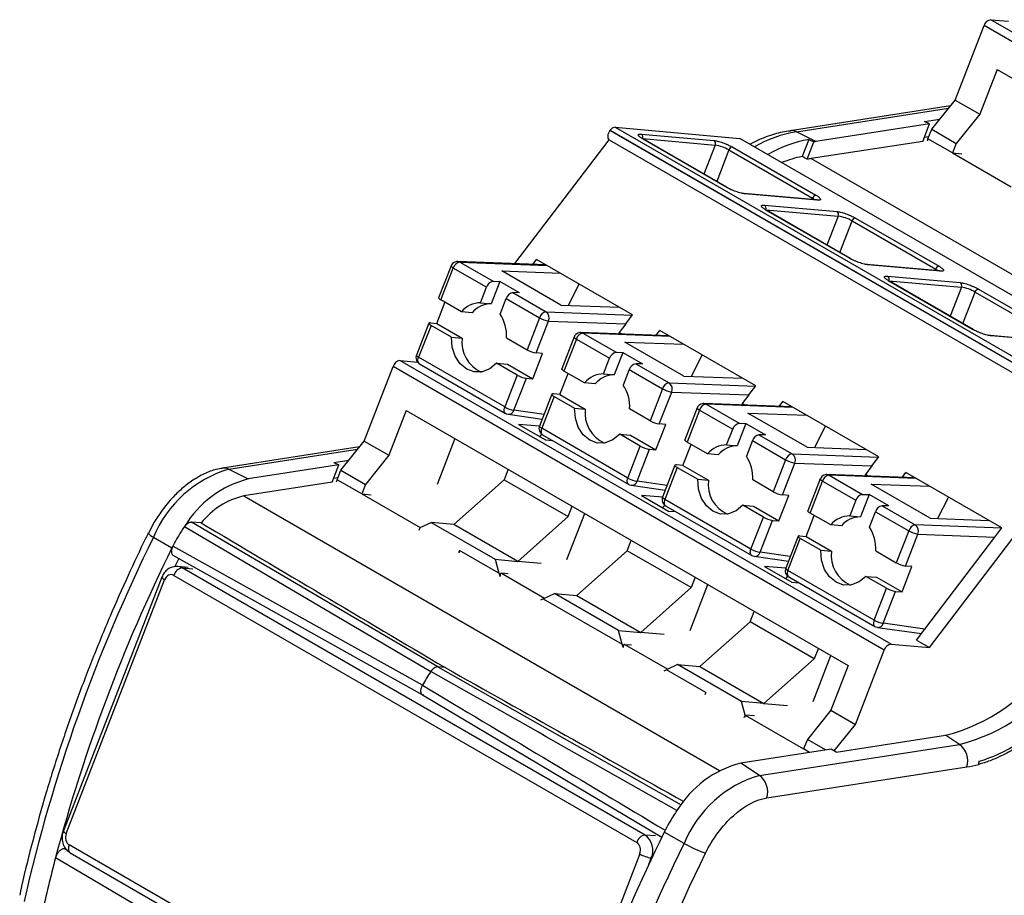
# Model space of a CAD drawing. Header units: millimetres. Extents: x 10 to 410, y 10 to 314.
# Tile 17 of 21: x 309 to 337, y 247 to 272. Entities that reach past the tile are written whole.
import ezdxf

# ---------------------------------------------------------------- set-up
doc = ezdxf.new("R2010")
doc.units = ezdxf.units.MM
doc.header["$LTSCALE"] = 1.5

msp = doc.modelspace()

# ---------------------------------------------------------------- linework, layer by layer
for p, q in [((350.661, 264.335), (336.555, 272.478)), ((336.555, 272.478), (337.068, 272.432)), ((335.531, 270.168), (336.361, 272.307)), ((350.468, 264.163), (336.361, 272.307)), ((336.737, 271.045), (336.239, 269.76)), ((336.737, 271.045), (349.43, 263.718)), ((334.858, 269.33), (335.531, 270.168)), ((335.531, 270.168), (336.239, 269.76)), ((335.395, 269.998), (330.796, 269.286)), ((330.976, 269.256), (335.341, 269.932)), ((334.652, 269.553), (335.092, 269.621)), ((334.796, 269.481), (334.652, 269.553)), ((336.239, 269.76), (335.565, 268.922)), ((325.622, 269.301), (325.618, 269.296)), ((339.726, 261.153), (325.618, 269.296)), ((325.622, 269.301), (339.729, 261.157)), ((325.768, 269.388), (339.875, 261.245)), ((325.768, 269.388), (329.349, 269.068)), ((331.535, 268.976), (330.976, 269.256)), ((334.796, 269.481), (331.535, 268.976)), ((334.603, 268.981), (334.796, 269.481)), ((334.752, 269.057), (334.858, 269.33)), ((334.858, 269.33), (335.565, 268.922)), ((322.884, 265.468), (325.594, 269.027)), ((325.594, 269.027), (339.701, 260.883)), ((326.521, 269.192), (328.603, 269.006)), ((326.557, 269.06), (328.639, 268.874)), ((328.963, 267.662), (326.559, 269.05)), ((328.978, 267.658), (326.574, 269.046)), ((343.455, 260.925), (329.349, 269.068)), ((331.327, 269.039), (331.136, 268.547)), ((331.279, 268.466), (331.473, 268.967)), ((331.327, 269.039), (331.473, 268.967)), ((334.603, 268.981), (331.401, 268.486)), ((334.773, 269.111), (334.645, 269.091)), ((334.752, 269.057), (334.728, 268.988)), ((335.459, 268.648), (334.752, 269.057)), ((328.639, 268.874), (328.315, 268.04)), ((329.035, 268.735), (328.683, 267.828)), ((329.035, 268.735), (331.439, 267.347)), ((329.131, 268.82), (331.535, 267.432)), ((335.565, 268.922), (335.459, 268.648)), ((331.401, 268.486), (345.153, 260.547)), ((335.459, 268.648), (337.138, 267.679)), ((335.459, 268.648), (335.726, 268.625)), ((331.547, 267.3), (329.465, 267.486)), ((331.573, 267.291), (329.491, 267.477)), ((331.425, 267.31), (331.439, 267.347)), ((330.057, 267.151), (332.139, 266.965)), ((330.092, 267.019), (332.174, 266.833)), ((332.499, 265.621), (330.095, 267.009)), ((332.514, 265.617), (330.109, 267.005)), ((332.174, 266.833), (331.851, 265.999)), ((332.218, 265.787), (332.57, 266.694)), ((332.57, 266.694), (334.974, 265.306)), ((332.667, 266.779), (335.071, 265.391)), ((323.403, 265.448), (323.511, 265.591)), ((326.269, 263.999), (323.511, 265.591)), ((321.053, 265.403), (320.697, 264.485)), ((320.761, 264.424), (321.117, 265.341)), ((322.071, 264.79), (321.117, 265.341)), ((323.783, 265.434), (321.247, 265.53)), ((321.306, 265.513), (322.26, 264.962)), ((321.306, 265.513), (323.811, 265.418)), ((335.082, 265.259), (333, 265.445)), ((335.109, 265.25), (333.027, 265.436)), ((334.974, 265.306), (334.96, 265.269)), ((322.511, 265.257), (324.2, 265.193)), ((324.208, 264.278), (322.511, 265.257)), ((333.592, 265.11), (335.674, 264.924)), ((321.898, 264.343), (322.071, 264.79)), ((322.452, 264.954), (322.204, 264.316)), ((322.26, 264.962), (322.452, 264.954)), ((323.018, 264.628), (322.452, 264.954)), ((324.734, 264.885), (324.418, 264.27)), ((333.628, 264.978), (335.71, 264.792)), ((336.034, 263.58), (333.63, 264.968)), ((336.049, 263.576), (333.645, 264.964)), ((335.71, 264.792), (335.386, 263.958)), ((336.202, 264.738), (338.606, 263.35)), ((321.35, 264.084), (320.761, 264.424)), ((322.464, 264.017), (322.637, 264.464)), ((322.637, 264.464), (323.592, 263.913)), ((322.826, 264.635), (323.781, 264.084)), ((323.018, 264.628), (322.826, 264.635)), ((335.754, 263.746), (336.106, 264.653)), ((336.106, 264.653), (338.51, 263.265)), ((320.643, 263.749), (320.878, 264.356)), ((321.898, 264.343), (322.204, 264.316)), ((324.208, 264.278), (325.897, 264.214)), ((321.656, 264.056), (321.35, 264.084)), ((323.592, 263.913), (323.236, 262.995)), ((323.781, 264.084), (326.263, 263.99)), ((326.069, 263.736), (326.269, 263.999)), ((320.414, 263.756), (320.058, 262.839)), ((320.478, 263.695), (320.122, 262.778)), ((320.459, 263.766), (320.643, 263.749)), ((321.067, 263.355), (320.478, 263.695)), ((320.643, 263.749), (321.373, 263.327)), ((323.5, 262.903), (323.855, 263.82)), ((323.855, 263.82), (326.069, 263.736)), ((326.069, 263.736), (325.882, 263.49)), ((321.067, 263.355), (321.373, 263.327)), ((322.646, 263.335), (323.236, 262.995)), ((324.588, 263.362), (324.232, 262.444)), ((324.652, 263.3), (324.296, 262.383)), ((324.652, 263.3), (325.607, 262.749)), ((327.318, 263.393), (324.782, 263.489)), ((324.841, 263.472), (325.796, 262.921)), ((327.346, 263.377), (324.841, 263.472)), ((325.882, 263.49), (325.865, 263.448)), ((325.882, 263.49), (325.961, 263.444)), ((326.939, 263.407), (327.047, 263.549)), ((329.805, 261.957), (327.047, 263.549)), ((338.618, 263.218), (336.536, 263.404)), ((338.644, 263.209), (336.562, 263.395)), ((326.046, 263.216), (327.735, 263.152)), ((327.743, 262.237), (326.046, 263.216)), ((322.597, 261.349), (320.122, 262.778)), ((323.4, 262.157), (323.683, 262.886)), ((323.683, 262.886), (323.5, 262.903)), ((325.434, 262.302), (325.607, 262.749)), ((325.987, 262.913), (325.74, 262.275)), ((325.796, 262.921), (325.987, 262.913)), ((325.987, 262.913), (326.553, 262.587)), ((328.269, 262.844), (327.953, 262.229)), ((318.561, 260.371), (319.391, 262.51)), ((333.498, 254.366), (319.391, 262.51)), ((333.691, 254.538), (319.584, 262.681)), ((319.584, 262.681), (320.098, 262.635)), ((320.144, 262.593), (322.619, 261.165)), ((322.953, 262.266), (322.363, 262.606)), ((322.363, 262.606), (322.67, 262.579)), ((322.67, 262.579), (323.4, 262.157)), ((326.361, 262.594), (327.316, 262.043)), ((326.553, 262.587), (326.361, 262.594)), ((322.953, 262.266), (322.597, 261.349)), ((322.861, 261.256), (323.217, 262.174)), ((323.217, 262.174), (323.4, 262.157)), ((324.178, 261.708), (324.414, 262.315)), ((324.886, 262.043), (324.296, 262.383)), ((325.434, 262.302), (325.74, 262.275)), ((326.173, 262.423), (325.999, 261.976)), ((326.173, 262.423), (327.127, 261.872)), ((327.743, 262.237), (329.432, 262.173)), ((325.192, 262.015), (324.886, 262.043)), ((327.127, 261.872), (326.771, 260.954)), ((327.316, 262.043), (329.798, 261.949)), ((329.605, 261.695), (329.805, 261.957)), ((323.949, 261.715), (323.594, 260.798)), ((324.013, 261.654), (323.658, 260.737)), ((324.178, 261.708), (323.995, 261.725)), ((324.013, 261.654), (324.603, 261.314)), ((324.178, 261.708), (324.909, 261.286)), ((327.035, 260.862), (327.391, 261.779)), ((327.391, 261.779), (329.605, 261.695)), ((329.605, 261.695), (329.417, 261.449)), ((324.603, 261.314), (324.909, 261.286)), ((328.124, 261.321), (327.768, 260.403)), ((330.854, 261.352), (328.318, 261.448)), ((328.377, 261.431), (329.331, 260.88)), ((330.882, 261.336), (328.377, 261.431)), ((329.417, 261.449), (329.401, 261.407)), ((329.496, 261.403), (329.417, 261.449)), ((330.474, 261.366), (330.582, 261.508)), ((333.34, 259.916), (330.582, 261.508)), ((319.767, 261.248), (319.268, 259.963)), ((319.767, 261.248), (332.459, 253.921)), ((322.621, 261.167), (322.647, 261.151)), ((322.647, 261.151), (322.691, 261.143)), ((322.691, 261.14), (323.672, 261)), ((323.724, 261.133), (322.861, 261.256)), ((326.771, 260.954), (326.182, 261.294)), ((328.188, 261.259), (327.832, 260.342)), ((328.188, 261.259), (329.142, 260.708)), ((329.582, 261.175), (331.271, 261.111)), ((331.279, 260.196), (329.582, 261.175)), ((323.596, 260.796), (322.988, 260.85)), ((322.988, 260.85), (323.766, 260.401)), ((326.936, 260.116), (327.219, 260.845)), ((327.219, 260.845), (327.035, 260.862)), ((329.523, 260.872), (329.275, 260.234)), ((329.331, 260.88), (329.523, 260.872)), ((329.523, 260.872), (330.089, 260.546)), ((331.805, 260.803), (331.489, 260.188)), ((334.793, 254.439), (339.701, 260.883)), ((323.602, 260.496), (323.657, 260.569)), ((326.132, 259.308), (323.658, 260.737)), ((323.68, 260.552), (326.155, 259.124)), ((326.488, 260.225), (325.899, 260.565)), ((325.899, 260.565), (326.205, 260.538)), ((326.205, 260.538), (326.936, 260.116)), ((328.969, 260.261), (329.142, 260.708)), ((329.897, 260.553), (330.852, 260.002)), ((330.089, 260.546), (329.897, 260.553)), ((318.424, 260.201), (314.492, 259.593)), ((317.887, 259.533), (318.561, 260.371)), ((318.561, 260.371), (319.268, 259.963)), ((321.164, 260.441), (320.652, 259.121)), ((323.766, 260.401), (323.974, 260.383)), ((326.132, 259.308), (326.488, 260.225)), ((327.714, 259.667), (327.949, 260.274)), ((328.421, 260.002), (327.832, 260.342)), ((328.969, 260.261), (329.275, 260.234)), ((329.708, 260.382), (329.535, 259.935)), ((329.708, 260.382), (330.663, 259.83)), ((331.279, 260.196), (332.968, 260.132)), ((314.671, 259.562), (318.371, 260.135)), ((319.268, 259.963), (318.594, 259.125)), ((326.396, 259.215), (326.752, 260.133)), ((326.752, 260.133), (326.936, 260.116)), ((328.727, 259.974), (328.421, 260.002)), ((330.852, 260.002), (333.334, 259.908)), ((333.14, 259.654), (333.34, 259.916)), ((317.829, 259.684), (315.23, 259.282)), ((317.635, 259.185), (317.829, 259.684)), ((317.685, 259.757), (318.121, 259.824)), ((317.685, 259.757), (317.829, 259.684)), ((327.485, 259.674), (327.129, 258.757)), ((327.549, 259.613), (327.193, 258.695)), ((327.714, 259.667), (327.53, 259.684)), ((327.549, 259.613), (328.138, 259.273)), ((327.714, 259.667), (328.445, 259.245)), ((330.663, 259.83), (330.307, 258.913)), ((330.571, 258.821), (330.927, 259.738)), ((330.927, 259.738), (333.14, 259.654)), ((333.14, 259.654), (332.953, 259.408)), ((314.671, 259.562), (315.23, 259.282)), ((317.781, 259.26), (317.887, 259.533)), ((317.887, 259.533), (318.594, 259.125)), ((322.693, 259.558), (322.578, 259.26)), ((334.389, 259.311), (331.853, 259.407)), ((331.912, 259.39), (332.867, 258.839)), ((334.417, 259.295), (331.912, 259.39)), ((332.953, 259.408), (332.937, 259.366)), ((333.032, 259.362), (332.953, 259.408)), ((334.01, 259.325), (334.118, 259.467)), ((336.876, 257.875), (334.118, 259.467)), ((317.635, 259.185), (315.099, 258.792)), ((317.802, 259.314), (317.678, 259.295)), ((317.781, 259.26), (317.757, 259.191)), ((318.488, 258.851), (317.781, 259.26)), ((318.594, 259.125), (318.488, 258.851)), ((322.578, 259.26), (321.129, 257.975)), ((322.578, 259.26), (324.416, 258.199)), ((326.156, 259.126), (326.183, 259.11)), ((326.183, 259.11), (326.227, 259.102)), ((326.227, 259.099), (327.207, 258.959)), ((327.259, 259.092), (326.396, 259.215)), ((328.138, 259.273), (328.445, 259.245)), ((330.307, 258.913), (329.717, 259.253)), ((331.659, 259.28), (331.303, 258.362)), ((331.367, 258.301), (331.723, 259.218)), ((331.723, 259.218), (332.678, 258.667)), ((333.117, 259.134), (334.806, 259.07)), ((334.814, 258.155), (333.117, 259.134)), ((315.099, 258.792), (328.765, 250.903)), ((318.488, 258.851), (320.168, 257.882)), ((318.488, 258.851), (318.755, 258.828)), ((326.524, 258.809), (327.302, 258.36)), ((327.132, 258.755), (326.524, 258.809)), ((330.471, 258.075), (330.754, 258.804)), ((330.754, 258.804), (330.571, 258.821)), ((333.058, 258.831), (332.811, 258.193)), ((332.867, 258.839), (333.058, 258.831)), ((333.624, 258.505), (333.058, 258.831)), ((335.34, 258.762), (335.024, 258.147)), ((324.416, 258.199), (324.532, 258.497)), ((327.137, 258.455), (327.192, 258.528)), ((329.668, 257.267), (327.193, 258.695)), ((327.216, 258.511), (329.69, 257.083)), ((330.024, 258.184), (329.435, 258.524)), ((329.435, 258.524), (329.741, 258.497)), ((329.741, 258.497), (330.471, 258.075)), ((332.678, 258.667), (332.505, 258.22)), ((333.433, 258.512), (334.387, 257.961)), ((333.624, 258.505), (333.433, 258.512)), ((322.967, 256.914), (324.416, 258.199)), ((324.382, 256.968), (324.894, 258.288)), ((327.302, 258.36), (327.509, 258.342)), ((331.249, 257.626), (331.485, 258.233)), ((331.957, 257.961), (331.367, 258.301)), ((332.505, 258.22), (332.811, 258.193)), ((333.07, 257.894), (333.244, 258.341)), ((333.244, 258.341), (334.198, 257.789)), ((312.493, 257.982), (312.363, 257.723)), ((313.4, 257.918), (320.473, 253.749)), ((320.67, 253.879), (313.594, 258.043)), ((313.88, 258.018), (313.594, 258.043)), ((320.168, 257.882), (320.486, 258.033)), ((320.486, 258.033), (322.324, 256.972)), ((321.129, 257.975), (320.486, 258.033)), ((322.967, 256.914), (321.129, 257.975)), ((329.668, 257.267), (330.024, 258.184)), ((329.932, 257.174), (330.288, 258.092)), ((330.288, 258.092), (330.471, 258.075)), ((332.263, 257.933), (331.957, 257.961)), ((336.869, 257.867), (334.387, 257.961)), ((334.814, 258.155), (336.503, 258.091)), ((320.141, 257.813), (320.168, 257.882)), ((331.021, 257.633), (330.665, 256.716)), ((331.066, 257.643), (331.249, 257.626)), ((334.198, 257.789), (333.842, 256.872)), ((334.106, 256.78), (334.462, 257.697)), ((334.462, 257.697), (336.676, 257.613)), ((336.676, 257.613), (336.876, 257.875)), ((312.51, 257.609), (313.036, 257.3)), ((313.062, 257.351), (313.036, 257.3)), ((320.233, 253.352), (313.062, 257.351)), ((326.113, 257.219), (326.229, 257.517)), ((330.729, 256.654), (331.085, 257.572)), ((331.674, 257.232), (331.085, 257.572)), ((331.249, 257.626), (331.98, 257.204)), ((334.657, 254.963), (336.676, 257.613)), ((321.299, 257.229), (321.272, 257.16)), ((321.299, 257.229), (321.275, 257.16)), ((322.43, 256.576), (321.299, 257.229)), ((326.113, 257.219), (324.664, 255.934)), ((327.952, 256.158), (326.113, 257.219)), ((329.692, 257.085), (329.718, 257.069)), ((329.718, 257.069), (329.762, 257.061)), ((330.795, 257.051), (329.932, 257.174)), ((331.674, 257.232), (331.98, 257.204)), ((333.253, 257.212), (333.842, 256.872)), ((313.235, 256.993), (313.124, 256.763)), ((322.324, 256.972), (322.43, 256.576)), ((322.324, 256.972), (322.967, 256.914)), ((323.644, 256.854), (322.967, 256.914)), ((329.762, 257.058), (330.743, 256.918)), ((313.093, 256.51), (326.387, 248.836)), ((313.202, 256.766), (313.192, 256.767)), ((313.5, 256.74), (313.202, 256.766)), ((326.628, 249.05), (313.335, 256.724)), ((313.335, 256.724), (313.635, 256.697)), ((322.697, 256.552), (322.498, 256.57)), ((322.498, 256.57), (323.734, 255.856)), ((330.667, 256.714), (330.06, 256.768)), ((330.06, 256.768), (330.837, 256.319)), ((333.203, 255.226), (330.729, 256.654)), ((334.007, 256.034), (334.29, 256.763)), ((334.29, 256.763), (334.106, 256.78)), ((312.748, 256.461), (309.919, 249.171)), ((309.999, 249.094), (312.828, 256.384)), ((312.748, 256.461), (312.747, 256.457)), ((327.918, 254.927), (328.43, 256.247)), ((328.067, 256.456), (327.952, 256.158)), ((330.673, 256.414), (330.728, 256.486)), ((330.751, 256.47), (333.226, 255.042)), ((330.837, 256.319), (331.045, 256.301)), ((333.559, 256.143), (332.97, 256.483)), ((332.97, 256.483), (333.276, 256.456)), ((333.276, 256.456), (334.007, 256.034)), ((323.703, 255.841), (324.021, 255.992)), ((325.86, 254.931), (324.021, 255.992)), ((324.021, 255.992), (324.664, 255.934)), ((324.664, 255.934), (326.503, 254.873)), ((326.503, 254.873), (327.952, 256.158)), ((333.203, 255.226), (333.559, 256.143)), ((333.467, 255.133), (333.823, 256.051)), ((333.823, 256.051), (334.007, 256.034)), ((323.703, 255.841), (325.966, 254.535)), ((329.649, 255.178), (329.764, 255.476)), ((329.649, 255.178), (328.2, 253.893)), ((331.487, 254.117), (329.649, 255.178)), ((334.657, 254.963), (333.467, 255.133)), ((325.966, 254.535), (325.86, 254.931)), ((325.86, 254.931), (326.503, 254.873)), ((327.179, 254.813), (326.503, 254.873)), ((333.227, 255.044), (333.254, 255.028)), ((333.254, 255.028), (333.298, 255.02)), ((333.298, 255.017), (334.561, 254.836)), ((334.422, 254.653), (334.657, 254.963)), ((326.033, 254.529), (326.233, 254.511)), ((327.27, 253.815), (326.033, 254.529)), ((333.691, 254.538), (334.793, 254.439)), ((334.422, 254.653), (334.793, 254.439)), ((331.603, 254.415), (331.487, 254.117)), ((332.668, 252.227), (333.498, 254.366)), ((331.487, 254.117), (330.038, 252.832)), ((331.453, 252.886), (331.965, 254.206)), ((320.886, 253.859), (320.67, 253.879)), ((320.67, 253.879), (327.664, 249.92)), ((327.557, 253.951), (327.239, 253.8)), ((328.37, 253.147), (327.239, 253.8)), ((329.395, 252.89), (327.557, 253.951)), ((327.557, 253.951), (328.2, 253.893)), ((328.2, 253.893), (330.038, 252.832)), ((332.459, 253.921), (331.961, 252.636)), ((328.37, 253.147), (328.343, 253.078)), ((329.501, 252.494), (329.395, 252.89)), ((330.038, 252.832), (329.395, 252.89)), ((330.038, 252.832), (330.715, 252.772)), ((331.961, 252.636), (331.287, 251.798)), ((331.961, 252.636), (332.668, 252.227)), ((329.475, 252.424), (329.501, 252.494)), ((329.501, 252.494), (329.478, 252.425)), ((329.501, 252.494), (331.181, 251.524)), ((329.768, 252.47), (329.501, 252.494)), ((332.055, 251.465), (332.668, 252.227)), ((331.287, 251.798), (331.181, 251.524)), ((331.81, 251.495), (331.287, 251.798)), ((332.11, 251.429), (335.258, 251.916)), ((335.658, 251.654), (335.258, 251.916)), ((331.971, 251.52), (329.372, 251.118)), ((329.911, 250.764), (335.658, 251.654)), ((331.353, 251.425), (331.181, 251.524)), ((332.11, 251.429), (331.971, 251.52)), ((329.911, 250.764), (329.372, 251.118)), ((330.125, 250.118), (335.872, 251.007)), ((309.919, 249.171), (309.919, 249.167)), ((326.928, 249.023), (326.628, 249.05)), ((327.75, 248.811), (327.178, 249.135)), ((309.989, 248.653), (309.95, 248.656)), ((310.044, 248.601), (309.95, 248.656)), ((323.381, 241.09), (310.088, 248.764)), ((309.695, 248.401), (313.78, 246.004)), ((310.116, 248.534), (323.41, 240.86)), ((326.475, 248.506), (323.647, 241.216)), ((326.733, 248.204), (326.805, 248.39)), ((326.805, 248.39), (326.819, 248.389))]:
    msp.add_line(p, q)
at = {"flags": 128}
for points in [[(325.618, 269.296), (325.593, 269.259), (325.574, 269.218), (325.56, 269.177), (325.553, 269.137), (325.553, 269.1), (325.56, 269.069), (325.574, 269.044), (325.594, 269.027)], [(326.559, 269.05), (326.57, 269.048), (326.574, 269.046)], [(328.963, 267.662), (328.975, 267.66), (328.978, 267.658)], [(329.491, 267.477), (329.477, 267.483), (329.465, 267.486)], [(331.439, 267.347), (331.477, 267.323), (331.503, 267.303)], [(331.573, 267.291), (331.559, 267.297), (331.547, 267.3)], [(330.095, 267.009), (330.106, 267.006), (330.109, 267.005)], [(332.499, 265.621), (332.51, 265.619), (332.514, 265.617)], [(321.117, 265.341), (321.091, 265.357), (321.072, 265.372), (321.059, 265.385), (321.053, 265.396), (321.053, 265.403)], [(333.027, 265.436), (333.012, 265.442), (333, 265.445)], [(334.974, 265.306), (335.012, 265.282), (335.039, 265.262)], [(335.109, 265.25), (335.094, 265.256), (335.082, 265.259)], [(333.63, 264.968), (333.642, 264.965), (333.645, 264.964)], [(320.459, 263.766), (320.438, 263.766), (320.423, 263.764), (320.415, 263.758), (320.414, 263.749), (320.42, 263.738), (320.433, 263.725), (320.453, 263.711), (320.478, 263.695)], [(336.049, 263.576), (336.046, 263.578), (336.034, 263.58)], [(322.363, 262.606), (322.169, 262.445), (321.948, 262.359), (321.72, 262.355), (321.503, 262.434), (321.316, 262.588), (321.174, 262.806), (321.088, 263.069), (321.067, 263.355)], [(336.562, 263.395), (336.548, 263.401), (336.536, 263.404)], [(320.144, 262.593), (320.13, 262.604), (320.116, 262.624), (320.107, 262.648), (320.103, 262.676), (320.104, 262.708), (320.111, 262.743), (320.122, 262.778)], [(324.296, 262.383), (324.271, 262.399), (324.252, 262.413), (324.238, 262.426), (324.232, 262.437), (324.232, 262.444)], [(323.995, 261.725), (323.973, 261.725), (323.958, 261.723), (323.95, 261.717), (323.949, 261.708), (323.956, 261.697), (323.969, 261.684), (323.988, 261.67), (324.013, 261.654)], [(322.619, 261.165), (322.605, 261.176), (322.591, 261.195), (322.582, 261.219), (322.578, 261.248), (322.579, 261.28), (322.586, 261.314), (322.597, 261.349)], [(325.899, 260.565), (325.704, 260.404), (325.484, 260.318), (325.256, 260.314), (325.039, 260.393), (324.851, 260.547), (324.709, 260.765), (324.624, 261.028), (324.603, 261.314)], [(323.658, 260.737), (323.632, 260.752), (323.613, 260.767), (323.6, 260.78), (323.593, 260.791), (323.594, 260.798)], [(323.658, 260.737), (323.646, 260.702), (323.64, 260.667), (323.639, 260.635), (323.643, 260.607), (323.652, 260.582), (323.666, 260.563), (323.68, 260.552)], [(327.832, 260.342), (327.807, 260.358), (327.787, 260.372), (327.774, 260.385), (327.768, 260.396), (327.768, 260.403)], [(327.53, 259.684), (327.509, 259.684), (327.494, 259.682), (327.486, 259.676), (327.485, 259.667), (327.491, 259.656), (327.504, 259.643), (327.524, 259.629), (327.549, 259.613)], [(326.155, 259.124), (326.141, 259.135), (326.127, 259.154), (326.118, 259.178), (326.114, 259.207), (326.115, 259.239), (326.121, 259.273), (326.132, 259.308)], [(329.435, 258.524), (329.24, 258.363), (329.019, 258.277), (328.791, 258.273), (328.574, 258.352), (328.387, 258.506), (328.245, 258.724), (328.16, 258.987), (328.138, 259.273)], [(331.723, 259.218), (331.698, 259.234), (331.679, 259.249), (331.665, 259.262), (331.659, 259.273), (331.659, 259.28)], [(327.193, 258.695), (327.168, 258.711), (327.148, 258.726), (327.135, 258.739), (327.129, 258.75), (327.129, 258.757)], [(327.193, 258.695), (327.182, 258.661), (327.176, 258.626), (327.174, 258.594), (327.178, 258.566), (327.187, 258.541), (327.201, 258.522), (327.216, 258.511)], [(331.367, 258.301), (331.342, 258.317), (331.323, 258.331), (331.309, 258.344), (331.303, 258.355), (331.303, 258.362)], [(331.066, 257.643), (331.044, 257.643), (331.029, 257.64), (331.021, 257.635), (331.02, 257.626), (331.027, 257.615), (331.04, 257.602), (331.059, 257.588), (331.085, 257.572)], [(313.065, 257.089), (316.536, 255.148), (320.232, 253.081)], [(329.69, 257.083), (329.676, 257.094), (329.662, 257.113), (329.653, 257.137), (329.649, 257.166), (329.65, 257.198), (329.657, 257.232), (329.668, 257.267)], [(332.97, 256.483), (332.775, 256.322), (332.555, 256.236), (332.327, 256.232), (332.11, 256.311), (331.923, 256.465), (331.78, 256.683), (331.695, 256.946), (331.674, 257.232)], [(313.335, 256.724), (313.262, 256.755), (313.202, 256.766)], [(330.729, 256.654), (330.717, 256.619), (330.711, 256.585), (330.71, 256.553), (330.714, 256.525), (330.723, 256.5), (330.737, 256.481), (330.751, 256.47)], [(333.203, 255.226), (333.192, 255.191), (333.186, 255.157), (333.185, 255.125), (333.189, 255.096), (333.198, 255.072), (333.212, 255.053), (333.226, 255.042)], [(320.23, 253.082), (323.609, 251.069), (327.109, 248.984)], [(310.089, 248.559), (310.101, 248.545), (310.116, 248.534)]]:
    msp.add_lwpolyline(points, dxfattribs=at)
for centre, radius, start, end in [((336.59, 272.244), 0.237, 98.6007, 164.5265), ((325.781, 269.202), 0.187, 93.8711, 148.058), ((331.514, 265.851), 3.447, 98.9838, 120.3852), ((326.457, 269.104), 0.109, 336.0238, 53.9768), ((328.539, 268.918), 0.109, 336.0238, 53.9768), ((331.961, 265.551), 3.545, 100.3037, 120.6017), ((331.891, 266.39), 2.61, 97.8386, 99.2109), ((328.464, 267.742), 1.145, 60.1095, 81.2221), ((329.149, 268.703), 0.119, 98.6007, 164.5265), ((331.7, 265.693), 2.91, 101.1819, 113.0919), ((331.723, 266.137), 2.371, 97.8076, 100.7981), ((331.553, 267.315), 0.119, 98.6007, 164.5265), ((329.993, 267.063), 0.109, 336.0238, 53.9768), ((332.075, 266.877), 0.109, 336.0238, 53.9768), ((332, 265.701), 1.145, 60.1095, 81.2221), ((332.684, 266.662), 0.119, 98.6007, 164.5265), ((321.35, 265.275), 0.242, 100.4362, 164.036), ((321.242, 265.404), 0.126, 59.494, 87.8652), ((335.089, 265.274), 0.119, 98.6007, 164.5265), ((333.528, 265.022), 0.109, 336.0238, 53.9768), ((322.304, 264.724), 0.242, 100.4362, 164.036), ((335.611, 264.836), 0.109, 336.0238, 53.9768), ((335.535, 263.66), 1.145, 60.1095, 81.2221), ((336.22, 264.621), 0.119, 98.6007, 164.5265), ((320.792, 264.52), 0.101, 200.2633, 252.1043), ((322.87, 264.397), 0.242, 100.4362, 164.036), ((321.91, 263.61), 0.733, 90.954, 139.7935), ((322.216, 263.583), 0.733, 90.954, 139.7935), ((321.519, 263.399), 1.129, 356.7893, 33.2113), ((323.824, 263.846), 0.242, 100.4362, 164.036), ((323.972, 264.574), 0.763, 240.1095, 261.2221), ((323.651, 263.905), 0.222, 337.5503, 54.1202), ((322.3, 263.209), 0.934, 172.6926, 246.185), ((324.683, 263.397), 0.101, 200.2633, 252.1043), ((324.885, 263.234), 0.242, 100.4362, 164.036), ((324.777, 263.363), 0.126, 59.494, 87.8652), ((320.153, 262.874), 0.101, 200.2633, 252.1043), ((323.616, 263.657), 0.763, 240.1095, 261.2221), ((325.84, 262.683), 0.242, 100.4362, 164.036), ((319.619, 262.447), 0.237, 98.6007, 164.5265), ((326.405, 262.356), 0.242, 100.4362, 164.036), ((323.333, 262.928), 0.763, 240.1095, 261.2221), ((325.446, 261.569), 0.733, 90.954, 139.7935), ((325.752, 261.542), 0.733, 90.954, 139.7935), ((325.055, 261.358), 1.129, 356.7893, 33.2113), ((327.36, 261.805), 0.242, 100.4362, 164.036), ((327.507, 262.533), 0.763, 240.1095, 261.2221), ((327.186, 261.864), 0.222, 337.5503, 54.1202), ((322.977, 262.011), 0.763, 240.1095, 261.2221), ((328.219, 261.356), 0.101, 200.2633, 252.1043), ((328.421, 261.193), 0.242, 100.4362, 164.036), ((328.313, 261.322), 0.126, 59.494, 87.8652), ((322.704, 261.303), 0.164, 265.3503, 343.3549), ((325.835, 261.168), 0.934, 172.6926, 246.185), ((327.152, 261.616), 0.763, 240.1095, 261.2221), ((329.375, 260.642), 0.242, 100.4362, 164.036), ((329.941, 260.315), 0.242, 100.4362, 164.036), ((326.869, 260.887), 0.763, 240.1095, 261.2221), ((328.981, 259.528), 0.733, 90.954, 139.7935), ((329.287, 259.501), 0.733, 90.954, 139.7935), ((328.59, 259.317), 1.129, 356.7893, 33.2113), ((330.895, 259.764), 0.242, 100.4362, 164.036), ((330.722, 259.823), 0.222, 337.5503, 54.1202), ((331.043, 260.492), 0.763, 240.1095, 261.2221), ((315.636, 256.322), 3.381, 106.5881, 157.6254), ((314.534, 259.301), 0.295, 62.3826, 98.6856), ((331.956, 259.152), 0.242, 100.4362, 164.036), ((331.848, 259.281), 0.126, 59.494, 87.8652), ((316.003, 256.335), 3.047, 104.7111, 148.6954), ((326.513, 259.97), 0.763, 240.1095, 261.2221), ((326.239, 259.262), 0.164, 265.3503, 343.3549), ((329.371, 259.126), 0.934, 172.6926, 246.185), ((315.6, 256.657), 2.194, 103.2184, 141.6519), ((330.687, 259.575), 0.763, 240.1095, 261.2221), ((332.911, 258.6), 0.242, 100.4362, 164.036), ((333.476, 258.274), 0.242, 100.4362, 164.036), ((332.517, 257.487), 0.733, 90.954, 139.7935), ((317.297, 255.208), 4.746, 145.184, 153.1617), ((330.404, 258.846), 0.763, 240.1095, 261.2221), ((332.823, 257.46), 0.733, 90.954, 139.7935), ((334.431, 257.723), 0.242, 100.4362, 164.036), ((334.257, 257.781), 0.222, 337.5503, 54.1202), ((312.62, 257.913), 0.323, 215.3498, 250.0493), ((332.126, 257.276), 1.129, 356.7893, 33.2113), ((334.579, 258.451), 0.763, 240.1095, 261.2221), ((354.471, 236.81), 46.833, 153.6335, 167.2594), ((355.898, 236.129), 47.805, 153.7141, 165.1251), ((330.048, 257.929), 0.763, 240.1095, 261.2221), ((329.775, 257.221), 0.164, 265.3503, 343.3549), ((332.906, 257.085), 0.934, 172.6926, 246.185), ((334.223, 257.534), 0.763, 240.1095, 261.2221), ((313.379, 256.431), 0.297, 98.6007, 164.5265), ((330.76, 256.751), 0.101, 200.2633, 252.1043), ((312.877, 256.519), 0.144, 205.5782, 250.0767), ((333.94, 256.805), 0.763, 240.1095, 261.2221), ((333.584, 255.888), 0.763, 240.1095, 261.2221), ((333.311, 255.18), 0.164, 265.3503, 343.3549), ((333.726, 254.303), 0.237, 98.6007, 164.5265), ((334, 256.899), 5.139, 284.1723, 326.1935), ((334.393, 256.667), 5.17, 284.1709, 326.1867), ((335.286, 251.172), 0.609, 344.2964, 52.2986), ((330.146, 248.171), 3.047, 104.7111, 148.6954), ((330.876, 247.524), 3.381, 106.5881, 157.6254), ((329.539, 250.283), 0.609, 344.2964, 52.2986), ((331.439, 247.044), 4.746, 145.184, 153.1617), ((310.049, 249.229), 0.144, 205.6157, 250.0628), ((331.417, 247.056), 4.721, 153.162, 153.8631), ((370.04, 227.965), 47.805, 153.7141, 165.1251), ((326.672, 248.756), 0.297, 98.6007, 164.5265), ((326.309, 248.611), 0.543, 336.0238, 53.9768), ((310.283, 248.662), 0.22, 152.4739, 208.1617), ((369.711, 228.012), 46.833, 153.6335, 167.2594), ((329.818, 252.434), 4.172, 240.2802, 249.5705), ((349.883, 237.868), 41.546, 165.3134, 167.6252), ((326.951, 249.333), 0.954, 240.1095, 261.2221)]:
    msp.add_arc(centre, radius, start, end)
for centre, major_axis, ratio, start_param, end_param in [((402.187, 222.922), (364.107, -208.87), 0.010268, 1.77268, 1.773079), ((415.038, 198.784), (178.293, -105.387), 0.002822, 4.110747, 4.157722), ((322.798, 256.543), (-0.276, 0.784), 0.410743, 1.385684, 1.511395), ((322.533, 256.438), (-0.046, 0.131), 0.410743, 6.098073, 7.402484), ((324.071, 255.808), (0.733, 0.258), 0.218443, 2.017627, 2.143338), ((326.333, 254.502), (-0.276, 0.784), 0.410743, 1.385684, 1.511395), ((326.069, 254.397), (-0.046, 0.131), 0.410743, 6.098073, 7.402484), ((228.227, 306.627), (179.855, -101.359), 0.002708, 5.255135, 5.300206), ((327.606, 253.767), (0.733, 0.258), 0.218443, 2.017627, 2.143338)]:
    msp.add_ellipse(centre, major_axis=major_axis, ratio=ratio, start_param=start_param, end_param=end_param)
for points, knots in [([(330.799, 269.277), (330.723, 269.269), (330.495, 269.243), (330.109, 269.112), (329.799, 268.99), (329.646, 268.898), (329.645, 268.897)], [0, 0, 0, 0, 0.200323, 0.59939, 0.996591, 1, 1, 1, 1]), ([(330.976, 269.256), (330.928, 269.276), (330.867, 269.302), (330.81, 269.284), (330.798, 269.28)], [0, 0, 0, 0, 0.789772, 1, 1, 1, 1]), ([(326.559, 269.05), (326.548, 269.057), (326.525, 269.071), (326.496, 269.09), (326.467, 269.113), (326.442, 269.137), (326.428, 269.16), (326.43, 269.178), (326.448, 269.189), (326.478, 269.194), (326.507, 269.193), (326.521, 269.192)], [0, 0, 0, 0, 0.079597, 0.159223, 0.240129, 0.368602, 0.500069, 0.628543, 0.760011, 0.879282, 1, 1, 1, 1]), ([(328.603, 269.006), (328.614, 269.004), (328.635, 269.002), (328.672, 268.995), (328.721, 268.985), (328.783, 268.968), (328.859, 268.943), (328.936, 268.914), (329.008, 268.883), (329.075, 268.851), (329.112, 268.831), (329.131, 268.82)], [0, 0, 0, 0, 0.079597, 0.159223, 0.240129, 0.368602, 0.500069, 0.628543, 0.760011, 0.879282, 1, 1, 1, 1]), ([(329.491, 267.477), (329.481, 267.478), (329.459, 267.481), (329.422, 267.487), (329.374, 267.498), (329.311, 267.515), (329.236, 267.54), (329.159, 267.569), (329.086, 267.6), (329.019, 267.631), (328.982, 267.652), (328.963, 267.662)], [0, 0, 0, 0, 0.079597, 0.159223, 0.240129, 0.368602, 0.500069, 0.628543, 0.760011, 0.879282, 1, 1, 1, 1]), ([(331.535, 267.432), (331.547, 267.426), (331.57, 267.412), (331.598, 267.393), (331.628, 267.37), (331.653, 267.346), (331.666, 267.323), (331.664, 267.305), (331.646, 267.294), (331.617, 267.289), (331.588, 267.29), (331.573, 267.291)], [0, 0, 0, 0, 0.079597, 0.159223, 0.240129, 0.368602, 0.500069, 0.628543, 0.760011, 0.879282, 1, 1, 1, 1]), ([(330.095, 267.009), (330.083, 267.016), (330.06, 267.03), (330.032, 267.049), (330.002, 267.072), (329.977, 267.096), (329.964, 267.119), (329.966, 267.137), (329.984, 267.148), (330.013, 267.153), (330.042, 267.152), (330.057, 267.151)], [0, 0, 0, 0, 0.079597, 0.159223, 0.240129, 0.368602, 0.500069, 0.628543, 0.760011, 0.879282, 1, 1, 1, 1]), ([(332.139, 266.965), (332.15, 266.963), (332.171, 266.961), (332.208, 266.954), (332.256, 266.944), (332.319, 266.927), (332.394, 266.902), (332.471, 266.873), (332.544, 266.842), (332.611, 266.81), (332.648, 266.79), (332.667, 266.779)], [0, 0, 0, 0, 0.079597, 0.159223, 0.240129, 0.368602, 0.500069, 0.628543, 0.760011, 0.879282, 1, 1, 1, 1]), ([(333.027, 265.436), (333.016, 265.437), (332.995, 265.44), (332.958, 265.446), (332.909, 265.457), (332.847, 265.474), (332.771, 265.499), (332.694, 265.528), (332.622, 265.559), (332.555, 265.59), (332.518, 265.611), (332.499, 265.621)], [0, 0, 0, 0, 0.079597, 0.159223, 0.240129, 0.368602, 0.500069, 0.628543, 0.760011, 0.879282, 1, 1, 1, 1]), ([(321.246, 265.529), (321.244, 265.529), (321.225, 265.533), (321.183, 265.524), (321.124, 265.499), (321.075, 265.454), (321.061, 265.416), (321.056, 265.401)], [0, 0, 0, 0, 0.033083, 0.227787, 0.514187, 0.813855, 1, 1, 1, 1]), ([(335.071, 265.391), (335.082, 265.385), (335.105, 265.371), (335.134, 265.351), (335.163, 265.329), (335.188, 265.305), (335.202, 265.282), (335.2, 265.264), (335.182, 265.253), (335.152, 265.248), (335.123, 265.249), (335.109, 265.25)], [0, 0, 0, 0, 0.079597, 0.159223, 0.240129, 0.368602, 0.500069, 0.628543, 0.760011, 0.879282, 1, 1, 1, 1]), ([(333.63, 264.968), (333.619, 264.975), (333.596, 264.989), (333.567, 265.008), (333.538, 265.031), (333.513, 265.055), (333.5, 265.078), (333.501, 265.096), (333.519, 265.107), (333.549, 265.112), (333.578, 265.111), (333.592, 265.11)], [0, 0, 0, 0, 0.079597, 0.159223, 0.240129, 0.368602, 0.500069, 0.628543, 0.760011, 0.879282, 1, 1, 1, 1]), ([(335.674, 264.924), (335.685, 264.922), (335.706, 264.92), (335.744, 264.913), (335.792, 264.903), (335.854, 264.886), (335.93, 264.861), (336.007, 264.832), (336.079, 264.801), (336.146, 264.769), (336.184, 264.749), (336.202, 264.738)], [0, 0, 0, 0, 0.079597, 0.159223, 0.240129, 0.368602, 0.500069, 0.628543, 0.760011, 0.879282, 1, 1, 1, 1]), ([(336.562, 263.395), (336.552, 263.396), (336.53, 263.399), (336.493, 263.405), (336.445, 263.416), (336.382, 263.433), (336.307, 263.458), (336.23, 263.487), (336.157, 263.517), (336.09, 263.549), (336.053, 263.57), (336.034, 263.58)], [0, 0, 0, 0, 0.079597, 0.159223, 0.240129, 0.368602, 0.500069, 0.628543, 0.760011, 0.879282, 1, 1, 1, 1]), ([(324.782, 263.488), (324.779, 263.488), (324.761, 263.492), (324.718, 263.483), (324.659, 263.458), (324.611, 263.413), (324.597, 263.375), (324.591, 263.36)], [0, 0, 0, 0, 0.033085, 0.227799, 0.514214, 0.813897, 1, 1, 1, 1]), ([(320.061, 262.838), (320.057, 262.829), (320.041, 262.798), (320.043, 262.734), (320.068, 262.664), (320.107, 262.616), (320.137, 262.6), (320.146, 262.595)], [0, 0, 0, 0, 0.103253, 0.37112, 0.642378, 0.892228, 1, 1, 1, 1]), ([(328.317, 261.447), (328.315, 261.447), (328.296, 261.451), (328.254, 261.442), (328.195, 261.417), (328.146, 261.372), (328.132, 261.334), (328.127, 261.319)], [0, 0, 0, 0, 0.033085, 0.227799, 0.514214, 0.813897, 1, 1, 1, 1]), ([(323.597, 260.797), (323.592, 260.788), (323.577, 260.756), (323.579, 260.693), (323.604, 260.623), (323.642, 260.575), (323.672, 260.559), (323.681, 260.554)], [0, 0, 0, 0, 0.103201, 0.371049, 0.64229, 0.892123, 1, 1, 1, 1]), ([(314.491, 259.583), (314.431, 259.575), (314.253, 259.553), (313.966, 259.437), (313.644, 259.257), (313.348, 259.032), (313.101, 258.798), (312.89, 258.561), (312.689, 258.3), (312.564, 258.098), (312.493, 257.982)], [0, 0, 0, 0, 0.079936, 0.23429, 0.383032, 0.521103, 0.65576, 0.754491, 0.859173, 1, 1, 1, 1]), ([(331.853, 259.406), (331.85, 259.406), (331.832, 259.41), (331.789, 259.401), (331.73, 259.376), (331.682, 259.331), (331.668, 259.293), (331.662, 259.278)], [0, 0, 0, 0, 0.033083, 0.227787, 0.514187, 0.813855, 1, 1, 1, 1]), ([(327.132, 258.756), (327.128, 258.747), (327.112, 258.715), (327.114, 258.652), (327.139, 258.582), (327.178, 258.534), (327.208, 258.518), (327.217, 258.513)], [0, 0, 0, 0, 0.103201, 0.371049, 0.64229, 0.892123, 1, 1, 1, 1]), ([(312.358, 257.725), (312.335, 257.679), (312.132, 257.275), (311.762, 256.479), (311.248, 255.322), (310.747, 254.104), (310.268, 252.842), (309.82, 251.55), (309.407, 250.236), (309.04, 248.909), (308.792, 247.934), (308.682, 247.405), (308.664, 247.318)], [0, 0, 0, 0, 0.013547, 0.118646, 0.231182, 0.348423, 0.469269, 0.592841, 0.718513, 0.845828, 0.97444, 1, 1, 1, 1]), ([(313.062, 257.351), (313.054, 257.335), (313.039, 257.303), (313.026, 257.253), (313.02, 257.205), (313.023, 257.163), (313.034, 257.126), (313.049, 257.102), (313.062, 257.093), (313.066, 257.09)], [0, 0, 0, 0, 0.1520955, 0.3085935, 0.4624485, 0.61718, 0.7682734, 0.9257684, 1, 1, 1, 1]), ([(313.196, 256.767), (313.148, 256.765), (313.051, 256.762), (312.918, 256.694), (312.809, 256.59), (312.767, 256.501), (312.747, 256.457)], [0, 0, 0, 0, 0.258932, 0.514217, 0.762331, 1, 1, 1, 1]), ([(313.093, 256.51), (313.046, 256.537), (312.992, 256.539), (312.892, 256.492), (312.851, 256.445), (312.828, 256.384)], [0, 0, 0, 0, 0.5, 0.5, 1, 1, 1, 1]), ([(330.668, 256.715), (330.663, 256.706), (330.648, 256.674), (330.65, 256.611), (330.675, 256.541), (330.713, 256.493), (330.743, 256.477), (330.752, 256.472)], [0, 0, 0, 0, 0.103241, 0.371078, 0.642306, 0.892128, 1, 1, 1, 1]), ([(320.276, 253.064), (320.267, 253.066), (320.247, 253.069), (320.224, 253.086), (320.205, 253.11), (320.193, 253.14), (320.187, 253.177), (320.189, 253.219), (320.197, 253.263), (320.211, 253.308), (320.226, 253.338), (320.233, 253.352)], [0, 0, 0, 0, 0.1111395, 0.2224115, 0.3336681, 0.4446017, 0.5552716, 0.6662174, 0.7774994, 0.8888096, 1, 1, 1, 1]), ([(320.233, 253.352), (321.391, 252.661), (323.714, 251.272), (326.038, 249.884), (327.204, 249.187)], [0, 0, 0, 0, 0.498364, 1, 1, 1, 1]), ([(336.222, 251.173), (336.593, 251.275), (336.979, 251.452), (337.745, 251.942), (338.124, 252.253), (338.483, 252.618)], [0, 0, 0, 0, 0.5, 0.5, 1, 1, 1, 1]), ([(338.463, 252.5), (338.41, 252.448), (338.305, 252.345), (338.146, 252.199), (337.986, 252.061), (337.826, 251.931), (337.665, 251.809), (337.505, 251.695), (337.344, 251.589), (337.182, 251.492), (337.02, 251.403), (336.858, 251.321), (336.696, 251.248), (336.533, 251.183), (336.37, 251.126), (336.262, 251.095), (336.208, 251.08)], [0, 0, 0, 0, 0.073209, 0.145605, 0.217317, 0.288475, 0.359217, 0.429678, 0.5, 0.570322, 0.640783, 0.711525, 0.782683, 0.854395, 0.926791, 1, 1, 1, 1]), ([(328.362, 248.525), (328.566, 248.94), (328.846, 249.318), (329.479, 249.89), (329.816, 250.07), (330.125, 250.118)], [0, 0, 0, 0, 0.5, 0.5, 1, 1, 1, 1]), ([(309.919, 249.167), (309.903, 249.112), (309.871, 249.001), (309.893, 248.82), (309.964, 248.657), (310.047, 248.592), (310.089, 248.559)], [0, 0, 0, 0, 0.244333, 0.492611, 0.744586, 1, 1, 1, 1]), ([(309.999, 249.094), (309.976, 249.034), (309.972, 248.965), (310.005, 248.841), (310.041, 248.791), (310.088, 248.764)], [0, 0, 0, 0, 0.5, 0.5, 1, 1, 1, 1]), ([(309.95, 248.656), (309.939, 248.656), (309.919, 248.656), (309.885, 248.645), (309.851, 248.627), (309.816, 248.601), (309.784, 248.569), (309.755, 248.531), (309.729, 248.489), (309.708, 248.445), (309.699, 248.416), (309.695, 248.401)], [0, 0, 0, 0, 0.111161, 0.22244, 0.333699, 0.444649, 0.555345, 0.666295, 0.777555, 0.888837, 1, 1, 1, 1]), ([(326.475, 248.506), (326.498, 248.566), (326.502, 248.635), (326.469, 248.759), (326.434, 248.809), (326.387, 248.836)], [0, 0, 0, 0, 0.5, 0.5, 1, 1, 1, 1])]:
    msp.add_open_spline(points, degree=3, knots=knots)
for points in [[(313.4, 257.918), (313.428, 257.958), (313.495, 258.025), (313.565, 258.046), (313.594, 258.043)], [(320.473, 253.749), (320.387, 253.621), (320.306, 253.489), (320.233, 253.352)], [(320.67, 253.879), (320.64, 253.881), (320.569, 253.859), (320.5, 253.789), (320.473, 253.749)], [(327.542, 249.754), (325.185, 251.085), (322.829, 252.417), (320.473, 253.749)], [(336.208, 251.08), (336.215, 251.11), (336.22, 251.141), (336.222, 251.173)], [(335.872, 251.007), (335.982, 251.025), (336.094, 251.049), (336.208, 251.08)], [(324.705, 238.229), (325.456, 241.637), (326.698, 245.133), (328.362, 248.525)]]:
    msp.add_open_spline(points, degree=3)

doc.saveas('drawing.dxf')
